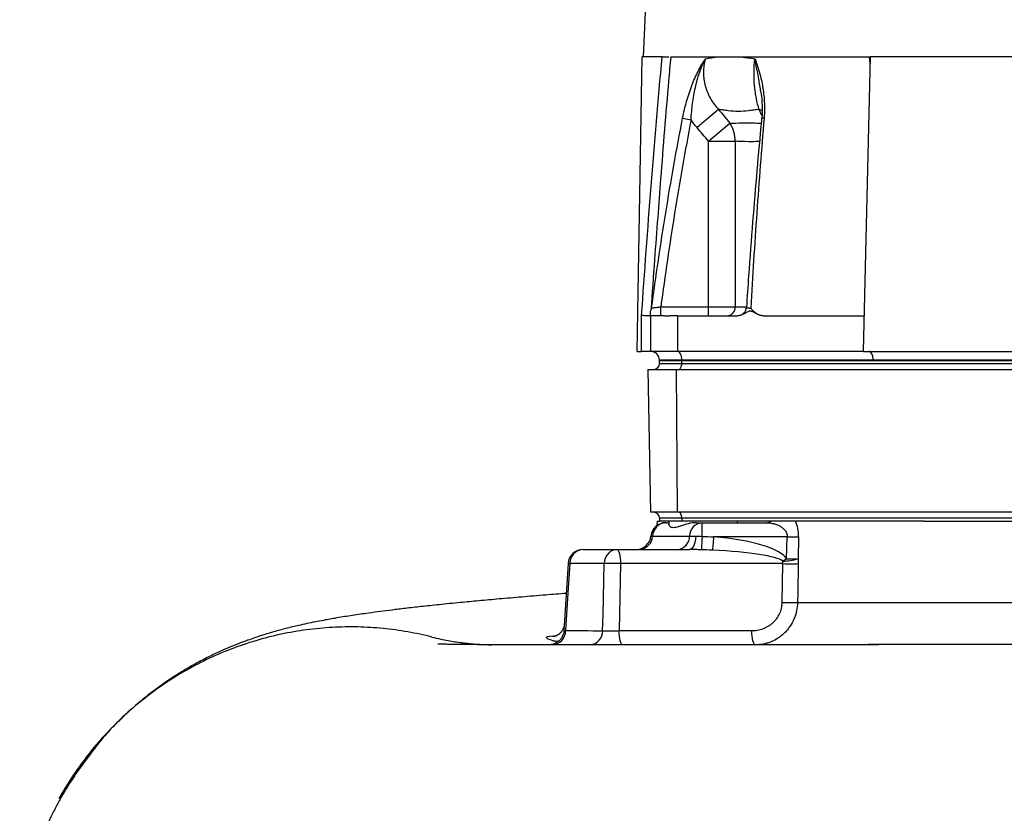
# Model space of a CAD drawing. Header units: millimetres. Extents: x 1747 to 10789, y 1498 to 10860.
# Tile 2 of 21: x 1768 to 3421, y 3700 to 5033. Entities that reach past the tile are written whole.
import ezdxf

# ---------------------------------------------------------------- set-up
doc = ezdxf.new("R2010")
doc.units = ezdxf.units.MM
doc.header["$LTSCALE"] = 5

msp = doc.modelspace()

# ---------------------------------------------------------------- linework, layer by layer
at = {"color": 7, "linetype": 'Continuous', "lineweight": 25}
for p, q in [((2928.3, 7511.7), (2814.3, 4970.4)), ((2804.1, 4475.4), (2812.8, 4970.4)), ((2846.3, 4970.4), (2812.8, 4970.4)), ((3184.2, 4475.4), (3196, 4970.4)), ((3195.7, 4958.9), (3194.7, 4970.4)), ((3506.1, 4970.4), (3196, 4970.4)), ((2940.9, 4881.9), (2904.9, 4851.3)), ((2880.7, 4867.3), (2894.8, 4864.6)), ((2924.4, 4828.4), (2960, 4858.9)), ((2924.4, 4828.4), (2969.1, 4828.4)), ((2924.4, 4550.4), (2924.4, 4828.4)), ((2969.1, 4828.4), (2969.1, 4550.4)), ((2844, 4535.4), (2844, 4550.4)), ((2844, 4550.4), (2924.4, 4550.4)), ((2924.4, 4535.4), (2924.4, 4550.4)), ((2924.4, 4550.4), (2969.1, 4550.4)), ((2811.9, 4475.4), (2811.9, 4535.6)), ((2826.9, 4535.4), (2826.9, 4475.4)), ((2871.9, 4535.4), (2871.9, 4475.4)), ((2871.9, 4535.4), (2972.9, 4535.4)), ((2972.8, 4535.4), (2972.9, 4535.4)), ((3015.7, 4535.4), (3185.6, 4535.4)), ((2804.1, 4475.4), (2811.9, 4475.4)), ((2826.8, 4475.4), (2811.9, 4475.4)), ((2826.9, 4475.4), (2826.8, 4475.4)), ((2871.9, 4475.4), (2826.9, 4475.4)), ((3184.2, 4475.4), (2871.9, 4475.4)), ((3184.2, 4475.4), (3509.3, 4475.4)), ((2879.3, 4460.9), (2841.8, 4460.9)), ((2841.8, 4460.9), (2841.9, 4460.4)), ((2841.9, 4460.4), (2879.4, 4460.4)), ((2841.9, 4455.4), (2841.9, 4460.4)), ((2841.9, 4455.4), (2879.4, 4455.4)), ((2879.3, 4460.9), (2879.4, 4460.4)), ((3200.7, 4460.9), (2879.3, 4460.9)), ((2879.4, 4460.4), (3851.9, 4460.4)), ((2879.4, 4455.4), (2879.4, 4460.4)), ((2879.4, 4455.4), (3851.9, 4455.4)), ((3530.4, 4460.9), (3200.8, 4460.9)), ((2822.4, 4445.4), (2826.6, 4205.4)), ((2822.4, 4445.4), (2869.6, 4445.4)), ((2869.6, 4445.4), (2871.7, 4205.4)), ((2869.6, 4445.4), (3842.1, 4445.4)), ((2871.7, 4205.4), (2826.6, 4205.4)), ((3844.2, 4205.4), (2871.7, 4205.4)), ((2837.9, 4190.4), (2837.5, 4182.9)), ((2837.9, 4190.4), (2841.9, 4190.4)), ((2879.4, 4195.4), (2841.9, 4195.4)), ((2841.9, 4195.4), (2841.9, 4190.4)), ((2879.4, 4190.4), (2841.9, 4190.4)), ((2852.4, 4187.9), (2857.6, 4187.9)), ((2857.6, 4190.4), (2857.6, 4185.1)), ((3851.9, 4195.4), (2879.4, 4195.4)), ((2879.4, 4195.4), (2879.4, 4190.4)), ((3286.8, 4190.4), (2879.4, 4190.4)), ((2903.8, 4187.9), (2913.3, 4187.9)), ((2913.3, 4187.9), (3020.7, 4187.9)), ((2913.3, 4164.9), (2913.3, 4187.9)), ((2972.6, 4187.9), (2972.6, 4190.4)), ((3286.8, 4190.4), (3444.4, 4190.4)), ((2830.3, 4165.4), (2892.4, 4165.4)), ((2892.4, 4165.4), (2902.7, 4165.4)), ((3056.2, 4164.2), (2932.7, 4164.2)), ((3055.3, 4127.3), (3056.2, 4164.2)), ((3075.5, 4164.2), (3074.6, 4127.3)), ((2713.5, 4142.9), (2770.1, 4142.9)), ((2770.1, 4142.9), (2892.1, 4142.9)), ((2688.7, 4119.5), (2681.4, 4006.3)), ((2749, 4119.2), (2691.4, 4119.2)), ((2776.5, 4119.2), (2773.9, 4006.6)), ((3049.1, 4119.2), (2776.5, 4119.2)), ((3047.9, 4054), (3049.1, 4119.2)), ((2773.9, 4006.6), (2996.8, 4006.6)), ((2830.6, 3982.9), (2780.4, 3982.9)), ((3003.3, 3982.9), (2936.5, 3982.9))]:
    msp.add_line(p, q, dxfattribs=at)
at = {"color": 8, "linetype": 'Continuous', "lineweight": 25}
for p, q in [((3013.8, 4871.7), (3009.2, 4881.9)), ((2969.1, 4550.4), (2987.1, 4550.4)), ((2827.6, 4165.4), (2830.3, 4165.4)), ((2657.5, 3997.5), (2669.5, 3998.4)), ((2671.1, 3987.8), (2667.9, 3988.4))]:
    msp.add_line(p, q, dxfattribs=at)
at = {"color": 8, "linetype": 'Continuous', "lineweight": 25, "flags": 128}
for points in [[(3014.5, 4879.7), (3014.2, 4879.9), (3009.2, 4881.9)], [(2664.8, 3996.7), (2662.4, 3996.7), (2657.5, 3997.5)], [(2673, 3989.1), (2671.4, 3988.7), (2667.9, 3988.4)]]:
    msp.add_lwpolyline(points, dxfattribs=at)
at = {"color": 7, "linetype": 'Continuous', "lineweight": 25, "flags": 128}
for points in [[(2879.3, 4460.9), (2879.2, 4463.8), (2878.7, 4466.5), (2878, 4469), (2877.1, 4471.2), (2875.9, 4473), (2874.7, 4474.3), (2873.3, 4475.1), (2871.9, 4475.4)], [(3200.8, 4460.9), (3200.6, 4463.8), (3200.1, 4466.5), (3199.4, 4469), (3198.5, 4471.2), (3197.3, 4473), (3196.1, 4474.3), (3194.7, 4475.1), (3193.3, 4475.4)], [(2874.4, 4445.4), (2875.3, 4445.6), (2876.3, 4446.1), (2877.1, 4447.1), (2877.9, 4448.3), (2878.5, 4449.8), (2879, 4451.6), (2879.3, 4453.4), (2879.4, 4455.4)], [(2879.4, 4195.4), (2879.3, 4197.3), (2879, 4199.2), (2878.5, 4200.9), (2877.9, 4202.5), (2877.1, 4203.7), (2876.3, 4204.6), (2875.3, 4205.2), (2874.4, 4205.4)], [(2902.7, 4165.4), (2902.3, 4160.9), (2901.6, 4156.6), (2900.6, 4152.7), (2899.3, 4149.3), (2897.7, 4146.6), (2896, 4144.6), (2894.1, 4143.3), (2892.1, 4142.9)], [(2913.3, 4164.9), (2913.1, 4160.9), (2912.9, 4157.1), (2912.7, 4153.5), (2912.5, 4150.3), (2912.3, 4147.5), (2912.2, 4145.2), (2912.1, 4143.5), (2912, 4142.4)], [(2932.7, 4164.2), (2932.4, 4160.4), (2932.1, 4156.8), (2931.8, 4153.3), (2931.5, 4150.2), (2931.3, 4147.4), (2931.1, 4145), (2930.9, 4143.1), (2930.8, 4141.7)], [(2770.1, 4142.9), (2771.3, 4142.4), (2772.5, 4141.1), (2773.6, 4138.9), (2774.5, 4136), (2775.3, 4132.4), (2776, 4128.4), (2776.4, 4123.9), (2776.5, 4119.2)], [(2691.4, 4119.2), (2688.2, 4069.3), (2684.1, 4006.6)], [(2746.4, 4006.5), (2747, 4032.8), (2749, 4119.2)], [(3055.3, 4127.3), (3054.5, 4126.8), (3053.7, 4126.3), (3052.9, 4125.7), (3052.1, 4125.2), (3051.3, 4124.7), (3050.5, 4124.2), (3049.7, 4123.7), (3049, 4123.2)], [(3074.9, 4119.2), (3073.9, 4069.3), (3073.6, 4054)], [(2780.4, 3982.9), (2779.1, 3983.3), (2778, 3984.7), (2776.9, 3986.8), (2775.9, 3989.7), (2775.1, 3993.3), (2774.5, 3997.4), (2774.1, 4001.9), (2773.9, 4006.6)], [(3003.3, 3982.9), (3002, 3983.3), (3000.9, 3984.7), (2999.8, 3986.8), (2998.8, 3989.7), (2998, 3993.3), (2997.4, 3997.4), (2997, 4001.9), (2996.8, 4006.6)]]:
    msp.add_lwpolyline(points, dxfattribs=at)
at = {"color": 8, "linetype": 'Continuous', "lineweight": 25}
for centre, radius, start, end in [((3016.8, 4862.2), 5.16, 82.3214, 131.8232), ((2691.8, 4136.9), 17.7, 259.4234, 268.59)]:
    msp.add_arc(centre, radius, start, end, dxfattribs=at)
at = {"color": 7, "linetype": 'Continuous', "lineweight": 25}
for centre, radius, start, end in [((2915.5, 4829.1), 53.6, 359.261, 33.8012), ((2813.7, 4550.4), 15, 330.4889, 352.2893), ((2954.8, 4549.6), 14.3, 273.4021, 3.0393), ((2972.8, 4550.4), 15, 270.0115, 356.3439), ((2826.8, 4460.4), 15, 2, 89.9651), ((2831.9, 4455.4), 10, 270, 0), ((2831.9, 4195.4), 10, 0, 90), ((2852.4, 4162.9), 25, 90, 174.2608), ((2853.7, 4164.5), 23.4, 93.0661, 177.7985), ((2915.2, 4165.2), 22.8, 94.8245, 179.5013), ((3020.6, 4205), 17.1, 270.3165, 301.3915), ((2802.7, 4167.9), 25, 270, 354.2608), ((2806.9, 4166.3), 23.4, 273.0661, 357.7985), ((2869.7, 4165.6), 22.8, 274.8245, 359.5013), ((3065.9, 4494.2), 330.2, 268.3253, 271.6747), ((2713.5, 4117.9), 25, 90, 176.3234), ((2714.9, 4119.4), 23.5, 93.4175, 180.4769), ((2772.1, 4119.9), 23.1, 94.9309, 181.7757), ((2762.8, 3826.6), 292.9, 87.3064, 92.6936), ((3046, 4224.7), 101.5, 271.655, 286.3245), ((3062, 4447.3), 328.4, 267.7546, 272.2454), ((3064.9, 4457.6), 330.4, 268.3278, 271.6722), ((3060.8, 4382.7), 329, 267.7613, 272.2387), ((2660.6, 4006.4), 23.6, 273.4108, 0.4244), ((2723.4, 4005.8), 23.1, 275.1987, 1.7887)]:
    msp.add_arc(centre, radius, start, end, dxfattribs=at)
for centre, major_axis, ratio, start_param, end_param in [((2864.5, 4116.6), (193.4, 2.7), 0.25811, 0.161854, 1.206611), ((2864.5, 4117.9), (187, 1.3), 0.133521, 0.162767, 1.207525)]:
    msp.add_ellipse(centre, major_axis=major_axis, ratio=ratio, start_param=start_param, end_param=end_param, dxfattribs=at)
for points, knots in [([(2811.9, 4535.6), (2816.8, 4608.2), (2822.1, 4680.6), (2833.5, 4825.6), (2839.7, 4898), (2846.3, 4970.4)], [0, 0, 0, 0, 0.5, 0.5, 1, 1, 1, 1]), ([(2846.3, 4970.4), (2848, 4970.4), (2851.3, 4970.4), (2855.4, 4970.4), (2857.1, 4970.4), (2857.7, 4970.4)], [0, 0, 0, 0, 0.387151, 0.774342, 1, 1, 1, 1]), ([(2860.6, 4970.4), (2870.7, 4970.4), (2882.4, 4970.4), (2908.9, 4970.4), (2923.7, 4970.4), (2940, 4970.4)], [0, 0, 0, 0, 0.5, 0.5, 1, 1, 1, 1]), ([(2880.7, 4867.3), (2882.6, 4876.9), (2884.8, 4886.3), (2888.6, 4899.9), (2890, 4904.4), (2892.2, 4911), (2892.9, 4913.2), (2894.4, 4917.5), (2895.2, 4919.7), (2899.2, 4930.2), (2902.7, 4938.1), (2908.4, 4949.4), (2910.4, 4953.1), (2913.5, 4958.4), (2914.6, 4960.2), (2916.2, 4962.8), (2916.7, 4963.6), (2917.8, 4965.4), (2918.3, 4966.2), (2918.9, 4967)], [0, 0, 0, 0, 0.25, 0.25, 0.375, 0.375, 0.4375, 0.4375, 0.5, 0.5, 0.75, 0.75, 0.875, 0.875, 0.9375, 0.9375, 0.96875, 0.96875, 1, 1, 1, 1]), ([(2894.8, 4864.6), (2895.4, 4873.9), (2896.2, 4883), (2898, 4896.5), (2898.7, 4901), (2900.2, 4909.9), (2901.1, 4914.2), (2903.9, 4927.1), (2906.2, 4935.5), (2910.4, 4947.6), (2911.9, 4951.6), (2914.4, 4957.5), (2915.2, 4959.4), (2916.6, 4962.3), (2917, 4963.3), (2917.9, 4965.2), (2918.4, 4966.1), (2918.9, 4967)], [0, 0, 0, 0, 0.25, 0.25, 0.375, 0.375, 0.5, 0.5, 0.75, 0.75, 0.875, 0.875, 0.9375, 0.9375, 0.96875, 0.96875, 1, 1, 1, 1]), ([(2918.9, 4967), (2916.8, 4959.6), (2915.7, 4952), (2915.6, 4942.3), (2915.7, 4940.4), (2916, 4936.5), (2916.1, 4934.6), (2916.9, 4928.9), (2917.7, 4925.2), (2919.6, 4917.8), (2920.9, 4914.2), (2923.8, 4907.1), (2925.5, 4903.6), (2931.2, 4893.7), (2935.7, 4887.5), (2940.9, 4881.9)], [0, 0, 0, 0, 0.25, 0.25, 0.3125, 0.3125, 0.375, 0.375, 0.5, 0.5, 0.625, 0.625, 0.75, 0.75, 1, 1, 1, 1]), ([(2918.9, 4967), (2922.2, 4967.6), (2925.7, 4968.1), (2931, 4969), (2932.8, 4969.3), (2936.4, 4969.8), (2938.2, 4970.1), (2940, 4970.4)], [0, 0, 0, 0, 0.5, 0.5, 0.75, 0.75, 1, 1, 1, 1]), ([(2977.8, 4970.4), (3007.2, 4970.4), (3040.3, 4970.4), (3112.8, 4970.4), (3152.3, 4970.4), (3194.7, 4970.4)], [0, 0, 0, 0, 0.5, 0.5, 1, 1, 1, 1]), ([(2977.9, 4970.4), (2979.8, 4970.1), (2981.8, 4969.8), (2985.7, 4969.3), (2991.7, 4968.4), (2997.8, 4967.6), (3002, 4967)], [0, 0, 0, 0, 0.25, 0.25, 0.5, 1, 1, 1, 1]), ([(3009.2, 4881.9), (3007.4, 4887.5), (3005.8, 4893.7), (3004.2, 4902), (3003.9, 4903.6), (3003.3, 4907.1), (3003, 4908.8), (3002.3, 4914.2), (3001.9, 4917.8), (3001.2, 4925.2), (3000.9, 4928.9), (3000.7, 4934.6), (3000.7, 4936.5), (3000.6, 4940.4), (3000.6, 4942.3), (3000.7, 4952), (3001.2, 4959.6), (3002, 4967)], [0, 0, 0, 0, 0.25, 0.25, 0.3125, 0.3125, 0.375, 0.375, 0.5, 0.5, 0.625, 0.625, 0.6875, 0.6875, 0.75, 0.75, 1, 1, 1, 1]), ([(3002, 4967), (3002.2, 4966.6), (3002.4, 4966.2), (3002.7, 4965.4), (3003.1, 4964.1), (3004.2, 4961.1), (3005.1, 4958.4), (3006.9, 4953.1), (3008.1, 4949.5), (3011.3, 4938.2), (3013.2, 4930.3), (3015.1, 4919.8), (3015.4, 4917.6), (3016.1, 4913.3), (3016.4, 4911.1), (3017.2, 4904.4), (3017.6, 4900), (3018.3, 4886.3), (3018.3, 4876.9), (3017.5, 4867.3)], [0, 0, 0, 0, 0.015625, 0.015625, 0.03125, 0.0625, 0.125, 0.125, 0.25, 0.25, 0.5, 0.5, 0.5625, 0.5625, 0.625, 0.625, 0.75, 0.75, 1, 1, 1, 1]), ([(3012, 4911.3), (3012.1, 4911.1), (3012.9, 4906.4), (3013.8, 4896.8), (3014.4, 4882.8), (3014.2, 4872.6), (3013.5, 4867), (3013.3, 4866)], [0, 0, 0, 0, 0.012636, 0.341309, 0.649369, 0.937849, 1, 1, 1, 1]), ([(3009.2, 4881.9), (3006.2, 4881.5), (3001.6, 4881), (2997.2, 4880.4), (2994.3, 4880), (2992.8, 4879.8), (2985.5, 4878.9), (2979.8, 4878.5), (2968.4, 4878.5), (2962.7, 4878.9), (2955.8, 4879.8), (2954.4, 4880), (2951.6, 4880.4), (2950.3, 4880.6), (2946.2, 4881.1), (2943.5, 4881.5), (2940.9, 4881.9)], [0, 0, 0, 0, 0.125, 0.1875, 0.1875, 0.25, 0.25, 0.5, 0.5, 0.75, 0.75, 0.8125, 0.8125, 0.875, 0.875, 1, 1, 1, 1]), ([(2828.6, 4548.4), (2835.8, 4601.8), (2843.7, 4655.1), (2860.9, 4761.4), (2870.3, 4814.5), (2880.7, 4867.3)], [0, 0, 0, 0, 0.5, 0.5, 1, 1, 1, 1]), ([(2894.8, 4864.6), (2884.8, 4812.5), (2875.7, 4760.2), (2858.9, 4655.5), (2851.1, 4603), (2844, 4550.4)], [0, 0, 0, 0, 0.5, 0.5, 1, 1, 1, 1]), ([(3013.3, 4866.1), (3013.2, 4865), (3010.4, 4836.2), (3005.2, 4778.7), (2998, 4691.9), (2992.2, 4615.1), (2989, 4567), (2987.8, 4549.4)], [0, 0, 0, 0, 0.010371, 0.27383, 0.54629, 0.833993, 1, 1, 1, 1]), ([(3017.5, 4867.3), (3013, 4814.5), (3008.9, 4761.4), (3001.5, 4655.1), (2998.1, 4601.8), (2995, 4548.4)], [0, 0, 0, 0, 0.5, 0.5, 1, 1, 1, 1]), ([(2838.8, 4700.8), (2837, 4677.2), (2833.1, 4625.2), (2829.5, 4573.1), (2827.5, 4544.6)], [0, 0, 0, 0, 0.453367, 1, 1, 1, 1]), ([(2828.6, 4548.4), (2828.6, 4548.4), (2829.1, 4548.4), (2830.3, 4548.6), (2830.8, 4548.7), (2831.9, 4548.8), (2832.5, 4548.9), (2834, 4549.1), (2834.8, 4549.2), (2836.4, 4549.4), (2837.3, 4549.5), (2839.2, 4549.7), (2840.1, 4549.9), (2842, 4550.1), (2843, 4550.3), (2844, 4550.4)], [0, 0, 0, 0, 0.25, 0.25, 0.375, 0.375, 0.5, 0.5, 0.625, 0.625, 0.75, 0.75, 0.875, 0.875, 1, 1, 1, 1]), ([(3015.7, 4535.4), (3013.6, 4535.4), (3011.6, 4535.8), (3007.6, 4537.2), (3005.8, 4538.2), (3002.4, 4540.6), (3000.8, 4542), (2998.6, 4544.3), (2997.8, 4545.1), (2996.4, 4546.7), (2995.7, 4547.5), (2995, 4548.4)], [0, 0, 0, 0, 0.25, 0.25, 0.5, 0.5, 0.75, 0.75, 0.875, 0.875, 1, 1, 1, 1]), ([(2826.9, 4535.4), (2826.9, 4535.4), (2826.8, 4535.4), (2826.4, 4535.3), (2826.1, 4535.3), (2825.3, 4535.3), (2824.9, 4535.3), (2823.8, 4535.3), (2823.1, 4535.3), (2821.8, 4535.4), (2821, 4535.4), (2819.4, 4535.4), (2818.5, 4535.4), (2816.7, 4535.5), (2815.8, 4535.5), (2813.8, 4535.6), (2812.8, 4535.6), (2811.9, 4535.6)], [0, 0, 0, 0, 0.125, 0.125, 0.25, 0.25, 0.375, 0.375, 0.5, 0.5, 0.625, 0.625, 0.75, 0.75, 0.875, 0.875, 1, 1, 1, 1]), ([(2826.9, 4535.4), (2826.9, 4535.7), (2826.9, 4536.2), (2826.9, 4539.6), (2826.9, 4543.3), (2826.9, 4543), (2826.9, 4542.9)], [0, 0, 0, 0, 0.291173, 0.620968, 0.950232, 1, 1, 1, 1]), ([(2850.2, 4535.4), (2849.8, 4535.4), (2848.8, 4535.4), (2847.5, 4535.4), (2846.2, 4535.4), (2844.9, 4535.4), (2843.7, 4535.4), (2842.5, 4535.4), (2841.4, 4535.4), (2839.2, 4535.4), (2836.2, 4535.4), (2832.8, 4535.4), (2830.2, 4535.4), (2828.6, 4535.4), (2827.7, 4535.4), (2827.2, 4535.4), (2826.9, 4535.4), (2826.9, 4535.4), (2826.9, 4535.4)], [0, 0, 0, 0, 0.031278, 0.062496, 0.093671, 0.124817, 0.155953, 0.187093, 0.218256, 0.249456, 0.373927, 0.499002, 0.624284, 0.749251, 0.812094, 0.874744, 0.937335, 1, 1, 1, 1]), ([(2850.2, 4535.4), (2850.7, 4535.4), (2851.5, 4535.4), (2852.9, 4535.4), (2854.2, 4535.4), (2855.6, 4535.4), (2857.1, 4535.4), (2858, 4535.4), (2858.5, 4535.4)], [0, 0, 0, 0, 0.166794, 0.333435, 0.5, 0.666565, 0.833206, 1, 1, 1, 1]), ([(2871.9, 4535.4), (2871.3, 4535.4), (2870.1, 4535.4), (2868.4, 4535.4), (2866.7, 4535.4), (2865, 4535.4), (2863.3, 4535.4), (2861.7, 4535.4), (2860.1, 4535.4), (2859, 4535.4), (2858.5, 4535.4)], [0, 0, 0, 0, 0.125008, 0.249885, 0.374695, 0.499504, 0.624374, 0.749371, 0.874559, 1, 1, 1, 1]), ([(3015.7, 4535.4), (3013.8, 4535.4), (3012, 4535.7), (3008.3, 4536.8), (3006.6, 4537.6), (3003.2, 4539.4), (3001.5, 4540.4), (2998.9, 4541.8), (2998.1, 4542.2), (2996.7, 4542.7), (2996.3, 4542.8), (2995.3, 4543), (2994.9, 4543.1), (2993.9, 4543.1), (2993.4, 4543.1), (2992.5, 4542.9), (2992, 4542.8), (2990.7, 4542.3), (2989.8, 4541.9), (2987.2, 4540.5), (2985.5, 4539.4), (2982.1, 4537.6), (2980.3, 4536.8), (2976.7, 4535.7), (2974.8, 4535.4), (2972.9, 4535.4)], [0, 0, 0, 0, 0.125, 0.125, 0.25, 0.25, 0.375, 0.375, 0.4375, 0.4375, 0.46875, 0.46875, 0.5, 0.5, 0.53125, 0.53125, 0.5625, 0.5625, 0.625, 0.625, 0.75, 0.75, 0.875, 0.875, 1, 1, 1, 1]), ([(3200.7, 4460.9), (3200.7, 4462.8), (3200.5, 4464.7), (3199.7, 4468.2), (3199.2, 4469.8), (3197.8, 4472.5), (3197, 4473.6), (3195.2, 4475), (3194.2, 4475.4), (3193.3, 4475.4)], [0, 0, 0, 0, 0.25, 0.25, 0.5, 0.5, 0.75, 0.75, 1, 1, 1, 1]), ([(2903.8, 4187.9), (2902.7, 4187.9), (2896.6, 4187.7), (2887.8, 4185.7), (2878.3, 4182.6), (2870.3, 4179.9), (2863.1, 4178.9), (2859, 4181.4), (2857.5, 4183.9), (2857.7, 4184.8), (2857.8, 4185.1)], [0, 0, 0, 0, 0.039272, 0.233669, 0.358276, 0.486426, 0.661262, 0.835869, 0.960993, 1, 1, 1, 1]), ([(3020.7, 4187.9), (3024.4, 4187.9), (3028.1, 4187.5), (3033.5, 4186.3), (3035.3, 4185.9), (3038.9, 4184.7), (3040.6, 4183.9), (3044.1, 4182.2), (3045.8, 4181.2), (3049, 4178.9), (3050.5, 4177.6), (3052.4, 4175.3), (3053.1, 4174.4), (3054.2, 4172.6), (3054.7, 4171.7), (3055.5, 4169.7), (3055.8, 4168.6), (3056.2, 4166.5), (3056.3, 4165.3), (3056.2, 4164.2)], [0, 0, 0, 0, 0.25, 0.25, 0.375, 0.375, 0.5, 0.5, 0.625, 0.625, 0.75, 0.75, 0.8125, 0.8125, 0.875, 0.875, 0.9375, 0.9375, 1, 1, 1, 1]), ([(3075.5, 4164.2), (3075.6, 4169), (3075.2, 4173.7), (3073.3, 4182.6), (3071.9, 4186.7), (3070.1, 4190.4)], [0, 0, 0, 0, 0.5, 0.5, 1, 1, 1, 1]), ([(2902.7, 4165.4), (2904.4, 4165.4), (2906.1, 4165.3), (2909.6, 4165.1), (2911.5, 4165), (2913.3, 4164.9)], [0, 0, 0, 0, 0.5, 0.5, 1, 1, 1, 1]), ([(2912, 4142.4), (2908.7, 4142.5), (2905.4, 4142.6), (2898.7, 4142.8), (2895.4, 4142.9), (2892.1, 4142.9)], [0, 0, 0, 0, 0.5, 0.5, 1, 1, 1, 1]), ([(2685.4, 4069.1), (2673.8, 4068.2), (2648.2, 4066.2), (2610.6, 4063.1), (2573.2, 4059.8), (2538.8, 4056.7), (2505.2, 4053.5), (2472.8, 4050.3), (2442.3, 4047), (2416, 4044), (2393.4, 4041.3), (2373.1, 4038.7), (2350.8, 4035.7), (2326.5, 4032.2), (2306.2, 4029), (2291, 4026.3), (2280, 4024.4), (2267.2, 4021.9), (2253.6, 4019.2), (2237.1, 4015.6), (2218.4, 4011.2), (2197.8, 4005.7), (2179, 4000.1), (2163.8, 3995.2), (2149.6, 3990.2), (2135.3, 3984.9), (2119.1, 3978.4), (2100.1, 3970), (2079.5, 3960), (2056.7, 3947.9), (2032.7, 3933.6), (2007.7, 3917), (1983.3, 3898.7), (1959.2, 3878.7), (1937, 3858.2), (1916.7, 3837.6), (1898.2, 3817), (1881.9, 3797.2), (1872.6, 3784.5), (1868.6, 3779)], [0, 0, 0, 0, 0.037564, 0.083086, 0.127475, 0.169437, 0.208916, 0.255451, 0.297705, 0.335591, 0.369053, 0.399069, 0.429881, 0.472368, 0.513703, 0.527185, 0.543608, 0.563066, 0.585125, 0.606137, 0.636304, 0.663015, 0.686204, 0.704655, 0.716694, 0.731172, 0.747768, 0.764787, 0.782459, 0.800834, 0.823078, 0.84555, 0.868287, 0.891363, 0.915317, 0.936292, 0.958386, 0.98177, 1, 1, 1, 1]), ([(2996.8, 4006.6), (3000, 4006.6), (3003.2, 4006.9), (3009.4, 4008), (3012.6, 4008.8), (3018.5, 4011), (3021.4, 4012.3), (3025.5, 4014.8), (3026.9, 4015.7), (3029.5, 4017.5), (3030.7, 4018.5), (3033.1, 4020.7), (3034.2, 4021.8), (3036.4, 4024.1), (3037.5, 4025.4), (3040.4, 4029.3), (3042.1, 4032), (3044.2, 4036.4), (3044.8, 4038), (3045.9, 4041.1), (3046.3, 4042.6), (3047.4, 4047.4), (3047.8, 4050.6), (3047.9, 4054)], [0, 0, 0, 0, 0.125, 0.125, 0.25, 0.25, 0.375, 0.375, 0.4375, 0.4375, 0.5, 0.5, 0.5625, 0.5625, 0.625, 0.625, 0.75, 0.75, 0.8125, 0.8125, 0.875, 0.875, 1, 1, 1, 1]), ([(3073.6, 4054), (3073.5, 4049.1), (3072.9, 4044.3), (3071.4, 4037.3), (3070.8, 4035), (3069.3, 4030.4), (3068.5, 4028.2), (3065.7, 4021.7), (3063.4, 4017.6), (3059.5, 4011.7), (3058.1, 4009.9), (3055.1, 4006.3), (3053.6, 4004.6), (3050.3, 4001.4), (3048.6, 3999.9), (3045.1, 3997), (3043.2, 3995.6), (3037.6, 3991.8), (3033.6, 3989.7), (3027.4, 3987.2), (3025.3, 3986.4), (3021, 3985.2), (3018.8, 3984.6), (3012.2, 3983.3), (3007.8, 3982.9), (3003.3, 3982.9)], [0, 0, 0, 0, 0.125, 0.125, 0.1875, 0.1875, 0.25, 0.25, 0.375, 0.375, 0.4375, 0.4375, 0.5, 0.5, 0.5625, 0.5625, 0.625, 0.625, 0.75, 0.75, 0.8125, 0.8125, 0.875, 0.875, 1, 1, 1, 1]), ([(3073.6, 4054), (3093.7, 4054), (3114.8, 4054), (3158.8, 4054), (3181.9, 4054), (3229.8, 4054), (3254.8, 4054), (3287.2, 4054), (3293.7, 4054), (3306.9, 4054), (3313.6, 4054), (3333.6, 4054), (3347, 4054), (3387.9, 4054), (3415.8, 4054), (3472.6, 4054), (3501.6, 4054), (3546, 4054), (3560.9, 4054), (3583.6, 4054), (3591.2, 4054), (3606.4, 4054), (3614.1, 4054), (3652.5, 4054), (3683.3, 4054), (3714.3, 4054)], [0, 0, 0, 0, 0.125, 0.125, 0.25, 0.25, 0.375, 0.375, 0.40625, 0.40625, 0.4375, 0.4375, 0.5, 0.5, 0.625, 0.625, 0.75, 0.75, 0.8125, 0.8125, 0.84375, 0.84375, 0.875, 0.875, 1, 1, 1, 1]), ([(2682, 4017.9), (2681.8, 4016.2), (2681.4, 4012.5), (2679.1, 4007.4), (2676, 4003.2), (2672.5, 4000.1), (2669.3, 3998.2), (2666.7, 3997.2), (2665.1, 3996.8), (2664.4, 3996.7), (2664.6, 3996.7), (2664.6, 3996.7)], [0, 0, 0, 0, 0.14079, 0.297365, 0.438617, 0.567549, 0.683116, 0.782933, 0.879343, 0.982396, 1, 1, 1, 1]), ([(2459.6, 3995.9), (2446.2, 3999), (2419.1, 4005.2), (2377.6, 4010.7), (2335.3, 4013.3), (2292.4, 4012.6), (2249.2, 4008.5), (2206.2, 4001.1), (2163.6, 3990.2), (2121.8, 3976), (2081.2, 3958.4), (2042.1, 3937.7), (2004.8, 3914.1), (1969.8, 3887.5), (1945.2, 3866.7), (1933.1, 3854.1), (1931.1, 3852.1)], [0, 0, 0, 0, 0.072136, 0.145319, 0.219461, 0.294458, 0.370189, 0.446525, 0.523323, 0.600429, 0.677687, 0.754932, 0.832006, 0.908751, 0.985009, 1, 1, 1, 1]), ([(2681.3, 4006.3), (2681.3, 4006.3), (2681.4, 4004.2), (2680.4, 4000.4), (2678.2, 3995.3), (2675.3, 3991.3), (2672, 3988.2), (2668.6, 3986), (2665.4, 3984.5), (2662.4, 3983.6), (2660, 3983.1), (2658.3, 3982.9), (2657.2, 3982.9), (2656.7, 3982.9), (2656.6, 3982.9), (2656.5, 3982.9), (2656.5, 3982.9), (2656.4, 3982.9), (2656.4, 3982.9), (2656.4, 3982.9), (2656.6, 3982.9), (2656.7, 3982.9)], [0, 0, 0, 0, 0.001414, 0.144933, 0.273249, 0.389742, 0.495751, 0.59139, 0.676017, 0.748356, 0.806627, 0.848955, 0.874434, 0.881757, 0.88493, 0.887201, 0.890313, 0.896151, 0.911647, 0.976518, 1, 1, 1, 1]), ([(2746.4, 4006.5), (2747.8, 4006.4), (2749.6, 4006.4), (2752.6, 4006.3), (2753.7, 4006.3), (2756, 4006.2), (2757.2, 4006.2), (2759.6, 4006.2), (2760.9, 4006.3), (2763.5, 4006.3), (2764.7, 4006.3), (2767.4, 4006.4), (2768.7, 4006.4), (2771.3, 4006.5), (2772.6, 4006.5), (2773.9, 4006.6)], [0, 0, 0, 0, 0.25, 0.25, 0.375, 0.375, 0.5, 0.5, 0.625, 0.625, 0.75, 0.75, 0.875, 0.875, 1, 1, 1, 1]), ([(2459.6, 3995.9), (2464.5, 3994.7), (2473.6, 3992.5), (2486.5, 3990), (2498, 3988), (2507.6, 3986.7), (2515.5, 3985.7), (2522, 3985), (2528.7, 3984.4), (2535.9, 3983.8), (2543.9, 3983.4), (2552.2, 3983), (2557.9, 3983), (2560.6, 3982.9)], [0, 0, 0, 0, 0.150444, 0.273588, 0.385823, 0.494454, 0.556681, 0.620257, 0.686221, 0.756304, 0.832829, 0.921994, 1, 1, 1, 1]), ([(2667.9, 3988.4), (2666, 3988.8), (2664.2, 3989.3), (2661, 3990.2), (2659.5, 3990.7), (2657, 3991.7), (2655.9, 3992.1), (2654.6, 3992.8), (2654.2, 3993.1), (2653.5, 3993.5), (2653.2, 3993.8), (2652.5, 3994.4), (2652.2, 3994.8), (2652.1, 3995.6), (2652.2, 3996), (2653.3, 3996.9), (2655, 3997.3), (2657.5, 3997.5)], [0, 0, 0, 0, 0.125, 0.125, 0.25, 0.25, 0.375, 0.375, 0.4375, 0.4375, 0.5, 0.5, 0.625, 0.625, 0.75, 0.75, 1, 1, 1, 1]), ([(2656.5, 3982.9), (2654.1, 3982.9), (2646, 3982.9), (2633.1, 3982.9), (2618.6, 3982.9), (2607.7, 3982.9), (2599.7, 3982.9), (2593.3, 3982.9), (2584.3, 3982.9), (2571, 3982.9), (2554.4, 3983), (2535.4, 3983), (2519.6, 3983.2), (2506.4, 3983.3), (2495.6, 3983.4), (2486.2, 3983.6), (2478, 3983.8), (2472.1, 3983.9), (2469.3, 3984), (2469.8, 3983.9), (2469.9, 3983.9)], [0, 0, 0, 0, 0.032039, 0.108076, 0.172107, 0.22428, 0.248724, 0.270499, 0.300315, 0.341283, 0.404119, 0.469525, 0.541098, 0.600578, 0.665611, 0.732093, 0.798138, 0.886212, 0.975238, 1, 1, 1, 1]), ([(2780.4, 3982.9), (2777.8, 3982.9), (2775.2, 3982.9), (2770, 3982.9), (2767.3, 3982.9), (2762.1, 3982.9), (2759.5, 3982.9), (2755.7, 3982.9), (2754.4, 3982.9), (2751.9, 3982.9), (2750.6, 3982.9), (2746.9, 3982.9), (2744.6, 3982.9), (2741.2, 3982.8), (2740.1, 3982.8), (2737.9, 3982.8), (2736.9, 3982.8), (2731.8, 3982.8), (2728.3, 3982.8), (2725.4, 3982.8)], [0, 0, 0, 0, 0.125, 0.125, 0.25, 0.25, 0.375, 0.375, 0.4375, 0.4375, 0.5, 0.5, 0.625, 0.625, 0.6875, 0.6875, 0.75, 0.75, 1, 1, 1, 1]), ([(2936.5, 3982.9), (2935.3, 3982.9), (2930.2, 3982.9), (2920.6, 3982.9), (2908.2, 3982.9), (2896.3, 3982.9), (2883.7, 3982.9), (2870.4, 3982.9), (2856.4, 3982.9), (2842.9, 3982.9), (2834.4, 3982.9), (2830.6, 3982.9)], [0, 0, 0, 0, 0.051952, 0.211203, 0.323736, 0.433158, 0.542381, 0.654399, 0.772029, 0.897732, 1, 1, 1, 1]), ([(3210, 3982.9), (3200.7, 3982.9), (3168.9, 3982.9), (3118.2, 3982.9), (3057.8, 3982.9), (3021.5, 3982.9), (3003.3, 3982.9)], [0, 0, 0, 0, 0.1193678, 0.4091081, 0.7037193, 1, 1, 1, 1]), ([(4351.6, 3982.9), (4331.9, 3982.9), (4293.4, 3982.9), (4233.2, 3982.9), (4173.7, 3982.9), (4115.1, 3982.9), (4057.8, 3982.8), (3998.8, 3982.8), (3938.5, 3982.8), (3877.5, 3982.8), (3820.1, 3982.9), (3766.4, 3982.9), (3714.8, 3982.9), (3665.8, 3982.9), (3619.7, 3983), (3578.6, 3983), (3542.4, 3983), (3511.5, 3983), (3485.5, 3983.1), (3463.2, 3983.1), (3442, 3983.1), (3417.1, 3983.1), (3387.2, 3983.1), (3351.9, 3983.1), (3313.3, 3983.1), (3272.7, 3983.1), (3232.9, 3983.1), (3196.9, 3983.1), (3170.8, 3983), (3153.1, 3983), (3142.2, 3983), (3132.3, 3983), (3123.1, 3983), (3117.1, 3983), (3114.5, 3982.9), (3114.7, 3982.9), (3114.8, 3982.9)], [0, 0, 0, 0, 0.054755, 0.107176, 0.157392, 0.20548, 0.251476, 0.295388, 0.345325, 0.392234, 0.436089, 0.476868, 0.51456, 0.553144, 0.587952, 0.619021, 0.64637, 0.670003, 0.689591, 0.705617, 0.721223, 0.738433, 0.763203, 0.790743, 0.821105, 0.85436, 0.887656, 0.917132, 0.942567, 0.952424, 0.961508, 0.96982, 0.977424, 0.985159, 0.994115, 1, 1, 1, 1]), ([(1930.9, 3852.2), (1927.4, 3848.7), (1921, 3842.2), (1911.1, 3830.9), (1901.5, 3819.4), (1892, 3807.2), (1882.8, 3795.1), (1874, 3783.3), (1866, 3772.2), (1857.4, 3759.6), (1848.4, 3745.6), (1839.3, 3730.4), (1830.1, 3714), (1820.8, 3695.8), (1811, 3674.7), (1800.7, 3649.8), (1790.1, 3620), (1780.2, 3585.1), (1772.1, 3548.4), (1769, 3523.1), (1767.6, 3511.3)], [0, 0, 0, 0, 0.087298, 0.161335, 0.222827, 0.273083, 0.314575, 0.342587, 0.371866, 0.405805, 0.444421, 0.482607, 0.524353, 0.569573, 0.619172, 0.678912, 0.749397, 0.830139, 0.920505, 1, 1, 1, 1]), ([(1917.5, 3838.1), (1913.9, 3834.4), (1900.3, 3820.6), (1879.1, 3794.4), (1854.5, 3760.4), (1840.5, 3736.4), (1833.6, 3724.7)], [0, 0, 0, 0, 0.108121, 0.412204, 0.712699, 1, 1, 1, 1]), ([(1851.2, 3753.6), (1850.1, 3752.1), (1843.4, 3742.1), (1838, 3732.4), (1833.3, 3724.3)], [0, 0, 0, 0, 0.152891, 1, 1, 1, 1])]:
    msp.add_open_spline(points, degree=3, knots=knots, dxfattribs=at)
at = {"color": 8, "linetype": 'Continuous', "lineweight": 25}
for points, knots in [([(2860.7, 4970.4), (2859.5, 4956.9), (2853.5, 4888.5), (2846.1, 4798.7), (2840.4, 4722.2), (2838.8, 4700.8)], [0, 0, 0, 0, 0.149752, 0.761384, 1, 1, 1, 1]), ([(3012, 4911.3), (3010.9, 4918.5), (3008.4, 4934.9), (3004.6, 4953.1), (3002.6, 4964.1), (3002, 4967), (3002, 4967)], [0, 0, 0, 0, 0.366807, 0.828204, 0.997714, 1, 1, 1, 1]), ([(2960, 4858.9), (2961.4, 4858.9), (2970.1, 4859.1), (2986.3, 4859.2), (3004.1, 4859.1), (3012.7, 4859)], [0, 0, 0, 0, 0.089545, 0.561131, 1, 1, 1, 1]), ([(3009.8, 4828), (3005.6, 4827.8), (2992.5, 4827.4), (2979.5, 4828), (2970.5, 4828.4), (2969.1, 4828.4)], [0, 0, 0, 0, 0.285442, 0.886962, 1, 1, 1, 1]), ([(2988, 4549.4), (2987.9, 4549.3), (2987.8, 4549), (2989.3, 4548.6), (2991.9, 4548.4), (2994.2, 4548.4), (2995, 4548.4)], [0, 0, 0, 0, 0.149737, 0.480305, 0.805416, 1, 1, 1, 1]), ([(2681.6, 4006.3), (2681.6, 4006.3), (2681.6, 4006.4), (2683.2, 4006.5), (2684.1, 4006.6)], [0, 0, 0, 0, 0.475638, 1, 1, 1, 1]), ([(2662, 3982.9), (2660.3, 3982.9), (2656.3, 3982.9), (2656.6, 3982.9), (2656.7, 3982.9)], [0, 0, 0, 0, 0.432915, 1, 1, 1, 1])]:
    msp.add_open_spline(points, degree=3, knots=knots, dxfattribs=at)
at = {"color": 7, "linetype": 'Continuous', "lineweight": 25}
for points in [[(2860.3, 4970.4), (2860.4, 4970.4), (2860.5, 4970.4), (2860.6, 4970.4), (2860.6, 4970.4)], [(2940, 4970.4), (2945.9, 4970.4), (2958.1, 4970.4), (2971.1, 4970.4), (2977.8, 4970.4)], [(3194.7, 4970.4), (3194.8, 4970.4), (3195.1, 4970.4), (3195.3, 4970.4), (3195.5, 4970.4)], [(2940.9, 4881.9), (2947.3, 4874.2), (2953.7, 4866.6), (2960, 4858.9)], [(2904.9, 4851.3), (2901.3, 4855.6), (2897.9, 4860), (2894.8, 4864.6)], [(2924.4, 4828.4), (2917.9, 4836), (2911.4, 4843.7), (2904.9, 4851.3)], [(3200.8, 4460.9), (3200.8, 4460.9), (3200.8, 4460.9), (3200.7, 4460.9)], [(2913.3, 4164.9), (2919.8, 4164.7), (2926.3, 4164.5), (2932.7, 4164.2)], [(2930.8, 4141.7), (2924.5, 4142), (2918.2, 4142.2), (2912, 4142.4)], [(3049.1, 4119.2), (3049.2, 4120.6), (3049.2, 4121.9), (3049, 4123.2)], [(3074.6, 4127.3), (3074.8, 4124.6), (3074.9, 4121.9), (3074.9, 4119.2)], [(2684.1, 4006.6), (2703.2, 4006.6), (2724, 4006.6), (2746.4, 4006.5)], [(2725.4, 3982.8), (2702.6, 3982.9), (2681.4, 3982.9), (2662, 3982.9)]]:
    msp.add_open_spline(points, degree=3, dxfattribs=at)

doc.saveas('drawing.dxf')
